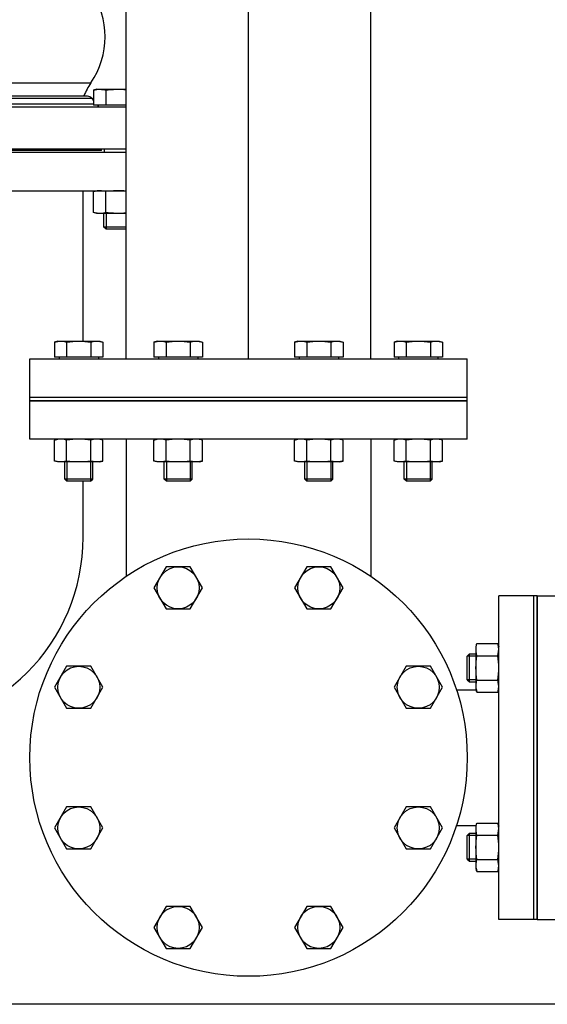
# Model space of a CAD drawing. Header units: millimetres. Extents: x 0 to 1189, y 0 to 841.
# Tile 169 of 173: x 990 to 1002, y 535 to 557. Entities that reach past the tile are written whole.
import ezdxf

# ---------------------------------------------------------------- set-up
doc = ezdxf.new("R2010")
doc.units = ezdxf.units.MM
doc.header["$LTSCALE"] = 65.395
doc.linetypes.add('CENTER', pattern=[0.6, 0.375, -0.075, 0.075, -0.075])
for name, color, linetype in [('32007_153200_01_ABL522', 7, 'CONTINUOUS'), ('32007_153200_01_T1_PBL601', 7, 'CONTINUOUS'), ('32007_153200_02_ABL491', 7, 'CONTINUOUS'), ('32007_153200_02_T4_PBL497', 7, 'CONTINUOUS'), ('32007_153200_02_T5_PBL499', 7, 'CONTINUOUS'), ('32007_153200_02_T6_PBL508', 7, 'CONTINUOUS'), ('6M32E_GENSET_GRUNDRAHMEN_ABL485', 7, 'CONTINUOUS'), ('6M32E_GENSET_GRUNDRAHMEN_T1_PBL486', 7, 'CONTINUOUS'), ('6M32E_GENSET_VERROHRUNG_ABL487', 7, 'CONTINUOUS'), ('BOGEN-S-3D-45-76_1X2_9_PBL498', 7, 'CONTINUOUS'), ('BOGEN-S-3D-90-76_1X2_9_PBL509', 7, 'CONTINUOUS'), ('D931_1-M16X60_PBL488', 7, 'CONTINUOUS'), ('D931_1-M16X60_PBL489', 7, 'CONTINUOUS'), ('D931_1-M16X60_PBL493', 7, 'CONTINUOUS'), ('D931_1-M16X60_PBL495', 7, 'CONTINUOUS'), ('D931_1-M16X60_PBL496', 7, 'CONTINUOUS'), ('D931_1-M16X60_PBL502', 7, 'CONTINUOUS'), ('D931_1-M16X60_PBL503', 7, 'CONTINUOUS'), ('D931_1-M16X60_PBL504', 7, 'CONTINUOUS'), ('D931_1-M16X60_PBL506', 7, 'CONTINUOUS'), ('D931_1-M16X60_PBL507', 7, 'CONTINUOUS'), ('D931_1-M16X70_PBL511', 7, 'CONTINUOUS'), ('D931_1-M16X70_PBL512', 7, 'CONTINUOUS'), ('D931_1-M16X70_PBL513', 7, 'CONTINUOUS'), ('D931_1-M16X70_PBL514', 7, 'CONTINUOUS'), ('D931_1-M16X70_PBL543', 7, 'CONTINUOUS'), ('D934-M16_PBL494', 7, 'CONTINUOUS'), ('D934-M16_PBL505', 7, 'CONTINUOUS'), ('D934-M16_PBL516', 7, 'CONTINUOUS'), ('D934-M16_PBL517', 7, 'CONTINUOUS'), ('D934-M16_PBL518', 7, 'CONTINUOUS'), ('D934-M16_PBL519', 7, 'CONTINUOUS'), ('D934-M16_PBL547', 7, 'CONTINUOUS'), ('E1514-FF-DN125-PN16X2_PBL521', 7, 'CONTINUOUS'), ('E1514-FF-DN65-PN16X2_PBL490', 7, 'CONTINUOUS'), ('EN1092-1-01A-DN125-PN16_PBL523', 7, 'CONTINUOUS'), ('EN1092-1-01A-DN65_PN16-77_5_PBL492', 7, 'CONTINUOUS'), ('EN1092-1-01A-DN65_PN16-77_5_PBL510', 7, 'CONTINUOUS'), ('EN1092-1-05A-DN125-PN16_PBL1915', 7, 'CONTINUOUS'), ('ERV_GS200_6_ABL554', 7, 'CONTINUOUS'), ('ERV_GS200_6_T1_PBL556', 7, 'CONTINUOUS'), ('ERV_GS200_6_T1_PBL582', 7, 'CONTINUOUS'), ('ERV_GS200_6_T2_PBL555', 7, 'CONTINUOUS'), ('links_3_VBL484', 7, 'CONTINUOUS')]:
    doc.layers.add(name, color=color, linetype=linetype)

# ---------------------------------------------------------------- blocks, each defined once
blk = doc.blocks.new('6M32E_GENSET_GRUNDRAHMEN_T1_PBL486', base_point=(985.693, 558.761))
at = {"layer": '6M32E_GENSET_GRUNDRAHMEN_T1_PBL486', "color": 7, "linetype": 'Continuous'}
for p, q in [((980.593, 554.041), (992.359, 554.041)), ((980.593, 553.161), (992.359, 553.161)), ((991.373, 549.721), (991.373, 553.161)), ((1000.153, 548.361), (990.153, 548.361)), ((990.153, 547.481), (990.153, 548.361)), ((1000.153, 547.481), (1000.153, 548.361)), ((1000.153, 547.481), (990.153, 547.481)), ((992.359, 547.481), (992.359, 544.344)), ((997.947, 547.481), (997.947, 544.344)), ((991.373, 545.241), (991.373, 546.521)), ((1001.673, 543.901), (1000.873, 543.901)), ((1000.873, 536.501), (1000.873, 543.901)), ((1001.673, 536.501), (1001.673, 543.901)), ((999.904, 541.751), (1000.358, 541.751)), ((1000.867, 541.751), (1000.873, 541.751)), ((999.904, 538.651), (1000.358, 538.651)), ((1000.867, 538.651), (1000.873, 538.651)), ((1001.673, 536.501), (1000.873, 536.501)), ((1006.993, 534.561), (966.993, 534.561))]:
    blk.add_line(p, q, dxfattribs=at)
blk.add_arc((986.993, 545.241), 4.38, 180, 360, dxfattribs=at)
blk = doc.blocks.new('6M32E_GENSET_GRUNDRAHMEN_ABL485', base_point=(985.693, 558.761))
at = {"layer": '6M32E_GENSET_GRUNDRAHMEN_T1_PBL486'}
blk.add_blockref('6M32E_GENSET_GRUNDRAHMEN_T1_PBL486', (985.693, 558.761), dxfattribs=at)
blk = doc.blocks.new('D931_1-M16X60_PBL488', base_point=(993.545, 536.32))
at = {"layer": 'D931_1-M16X60_PBL488', "color": 7, "linetype": 'Continuous'}
for p, q in [((993.268, 536.8), (992.991, 536.32)), ((993.822, 536.8), (993.268, 536.8)), ((994.099, 536.32), (993.822, 536.8)), ((992.991, 536.32), (993.268, 535.84)), ((993.822, 535.84), (994.099, 536.32)), ((993.268, 535.84), (993.822, 535.84))]:
    blk.add_line(p, q, dxfattribs=at)
blk.add_circle((993.545, 536.32), 0.48, dxfattribs=at)
blk = doc.blocks.new('D931_1-M16X60_PBL489', base_point=(996.76, 536.32))
at = {"layer": 'D931_1-M16X60_PBL489', "color": 7, "linetype": 'Continuous'}
for p, q in [((996.483, 536.8), (996.206, 536.32)), ((997.037, 536.8), (996.483, 536.8)), ((997.314, 536.32), (997.037, 536.8)), ((996.206, 536.32), (996.483, 535.84)), ((997.037, 535.84), (997.314, 536.32)), ((996.483, 535.84), (997.037, 535.84))]:
    blk.add_line(p, q, dxfattribs=at)
blk.add_circle((996.76, 536.32), 0.48, dxfattribs=at)
blk = doc.blocks.new('E1514-FF-DN65-PN16X2_PBL490', base_point=(1001.713, 540.201))
at = {"layer": 'E1514-FF-DN65-PN16X2_PBL490', "color": 7, "linetype": 'Continuous'}
for p, q in [((1001.753, 543.901), (1001.673, 543.901)), ((1001.673, 536.501), (1001.673, 543.901)), ((1001.753, 536.501), (1001.753, 543.901)), ((1001.753, 536.501), (1001.673, 536.501))]:
    blk.add_line(p, q, dxfattribs=at)
blk = doc.blocks.new('EN1092-1-01A-DN65_PN16-77_5_PBL492', base_point=(1002.153, 540.201))
at = {"layer": 'EN1092-1-01A-DN65_PN16-77_5_PBL492', "color": 7, "linetype": 'Continuous'}
for p, q in [((1001.753, 543.901), (1002.553, 543.901)), ((1001.753, 543.901), (1001.753, 536.501)), ((1002.553, 543.901), (1002.553, 536.501)), ((1001.753, 536.501), (1002.553, 536.501))]:
    blk.add_line(p, q, dxfattribs=at)
blk = doc.blocks.new('32007_153200_02_T4_PBL497', base_point=(1002.9, 540.201))
at = {"layer": '32007_153200_02_T4_PBL497', "color": 7, "linetype": 'Continuous'}
for p, q in [((1002.553, 541.723), (1002.585, 541.723)), ((1002.939, 541.723), (1003.247, 541.723)), ((1003.247, 541.723), (1003.247, 538.679)), ((1002.553, 538.679), (1002.585, 538.679)), ((1002.939, 538.679), (1003.247, 538.679))]:
    blk.add_line(p, q, dxfattribs=at)
at = {"layer": '32007_153200_02_T4_PBL497', "color": 2, "linetype": 'CENTER'}
blk.add_line((1002.553, 540.201), (1003.247, 540.201), dxfattribs=at)
blk = doc.blocks.new('BOGEN-S-3D-45-76_1X2_9_PBL498', base_point=(1005.129, 540.201))
at = {"layer": 'BOGEN-S-3D-45-76_1X2_9_PBL498', "color": 7, "linetype": 'Continuous'}
for p, q in [((1003.247, 541.723), (1005.934, 541.723)), ((1003.247, 541.723), (1003.247, 538.679)), ((1003.247, 538.679), (1005.934, 538.679))]:
    blk.add_line(p, q, dxfattribs=at)
blk.add_open_spline([(1005.934, 541.723), (1006.077, 541.723), (1006.383, 541.63), (1006.734, 541.276), (1006.959, 540.777), (1007.037, 540.201), (1006.959, 539.625), (1006.734, 539.126), (1006.383, 538.771), (1006.077, 538.679), (1005.934, 538.679)], degree=3, knots=[0, 0, 0, 0, 0.104733, 0.222328, 0.356015, 0.5, 0.643985, 0.777672, 0.895267, 1, 1, 1, 1], dxfattribs=at)
blk = doc.blocks.new('32007_153200_02_T5_PBL499', base_point=(1006.891, 540.201))
at = {"layer": '32007_153200_02_T5_PBL499', "color": 7, "linetype": 'Continuous'}
for p, q in [((1005.934, 541.723), (1006.773, 541.723)), ((1005.934, 538.679), (1006.773, 538.679))]:
    blk.add_line(p, q, dxfattribs=at)
for centre, radius, start, end in [((1005.294, 540.32), 1.698, 21.0507, 27.8264), ((1005.125, 540.255), 1.879, 14.73, 21.0627), ((1004.985, 540.217), 2.024, 8.7172, 14.7425), ((1004.892, 540.203), 2.119, 2.8816, 8.7272), ((1004.861, 540.201), 2.15, 357.1044, 2.8956), ((1004.892, 540.199), 2.119, 351.2728, 357.1184), ((1004.985, 540.184), 2.024, 345.2575, 351.2828), ((1005.125, 540.147), 1.879, 338.9373, 345.27), ((1005.294, 540.081), 1.698, 332.1736, 338.9493)]:
    blk.add_arc(centre, radius, start, end, dxfattribs=at)
for points in [[(1005.934, 541.723), (1006.011, 541.723), (1006.089, 541.711), (1006.163, 541.688)], [(1006.163, 541.688), (1006.214, 541.672), (1006.263, 541.652), (1006.31, 541.627)], [(1006.31, 541.627), (1006.359, 541.601), (1006.406, 541.57), (1006.45, 541.537)], [(1006.45, 541.537), (1006.496, 541.501), (1006.539, 541.461), (1006.579, 541.419)], [(1006.579, 541.419), (1006.621, 541.375), (1006.66, 541.327), (1006.695, 541.277)], [(1006.695, 541.277), (1006.732, 541.225), (1006.766, 541.17), (1006.796, 541.113)], [(1006.695, 539.125), (1006.66, 539.075), (1006.621, 539.027), (1006.579, 538.982)], [(1006.796, 539.289), (1006.766, 539.232), (1006.732, 539.177), (1006.695, 539.125)], [(1006.579, 538.982), (1006.539, 538.94), (1006.496, 538.9), (1006.45, 538.865)], [(1006.163, 538.714), (1006.089, 538.691), (1006.011, 538.679), (1005.934, 538.679)], [(1006.31, 538.775), (1006.263, 538.75), (1006.214, 538.729), (1006.163, 538.714)], [(1006.45, 538.865), (1006.406, 538.831), (1006.359, 538.801), (1006.31, 538.775)]]:
    blk.add_open_spline(points, degree=3, dxfattribs=at)
for points, knots in [([(1006.773, 541.723), (1006.915, 541.723), (1007.222, 541.63), (1007.572, 541.275), (1007.798, 540.777), (1007.849, 540.397), (1007.849, 540.201)], [0, 0, 0, 0, 0.209467, 0.444656, 0.712031, 1, 1, 1, 1]), ([(1007.849, 540.201), (1007.849, 540.005), (1007.798, 539.624), (1007.572, 539.126), (1007.222, 538.771), (1006.915, 538.679), (1006.773, 538.679)], [0, 0, 0, 0, 0.287969, 0.555344, 0.790533, 1, 1, 1, 1])]:
    blk.add_open_spline(points, degree=3, knots=knots, dxfattribs=at)
blk = doc.blocks.new('32007_153200_02_T6_PBL508', base_point=(1009.46, 545.012))
at = {"layer": '32007_153200_02_T6_PBL508', "color": 7, "linetype": 'Continuous'}
for p, q in [((1007.938, 545.991), (1007.938, 546.023)), ((1010.982, 545.991), (1010.982, 546.023)), ((1007.938, 544.001), (1007.938, 545.637)), ((1010.982, 544.001), (1010.982, 545.637)), ((1007.938, 544.001), (1010.982, 544.001))]:
    blk.add_line(p, q, dxfattribs=at)
at = {"layer": '32007_153200_02_T6_PBL508', "color": 2, "linetype": 'CENTER'}
blk.add_line((1009.46, 544.001), (1009.46, 546.023), dxfattribs=at)
blk = doc.blocks.new('BOGEN-S-3D-90-76_1X2_9_PBL509', base_point=(1008.877, 541.34))
at = {"layer": 'BOGEN-S-3D-90-76_1X2_9_PBL509', "color": 7, "linetype": 'Continuous'}
blk.add_line((1007.938, 544.001), (1010.982, 544.001), dxfattribs=at)
for centre, radius, start, end in [((1006.495, 540.549), 1.268, 37.2697, 43.9019), ((1006.171, 540.339), 1.655, 23.338, 28.553), ((1005.851, 540.224), 1.996, 11.2403, 15.0915), ((1005.732, 540.202), 2.117, 359.9604, 11.1866), ((1005.732, 540.199), 2.117, 348.8134, 0.0396), ((1005.851, 540.178), 1.996, 344.9085, 348.7597), ((1006.171, 540.063), 1.655, 331.447, 336.662), ((1006.495, 539.853), 1.268, 316.0981, 322.7303)]:
    blk.add_arc(centre, radius, start, end, dxfattribs=at)
for points, knots in [([(1006.773, 538.679), (1007.067, 538.679), (1007.659, 538.756), (1008.492, 539.092), (1009.234, 539.62), (1010.076, 540.546), (1010.795, 542.024), (1010.982, 543.335), (1010.982, 544.001)], [0, 0, 0, 0, 0.117639, 0.235998, 0.356003, 0.478691, 0.733646, 1, 1, 1, 1]), ([(1006.773, 541.723), (1006.862, 541.723), (1007.029, 541.786), (1007.247, 541.959), (1007.555, 542.33), (1007.854, 543.023), (1007.938, 543.658), (1007.938, 544.001)], [0, 0, 0, 0, 0.098097, 0.185575, 0.305491, 0.623657, 1, 1, 1, 1])]:
    blk.add_open_spline(points, degree=3, knots=knots, dxfattribs=at)
for points in [[(1006.773, 541.723), (1006.844, 541.723), (1006.916, 541.712), (1006.984, 541.693)], [(1006.984, 541.693), (1007.04, 541.677), (1007.095, 541.655), (1007.146, 541.628)], [(1007.146, 541.628), (1007.187, 541.607), (1007.226, 541.583), (1007.263, 541.556)], [(1007.263, 541.556), (1007.315, 541.518), (1007.364, 541.475), (1007.409, 541.428)], [(1007.504, 541.317), (1007.549, 541.258), (1007.59, 541.195), (1007.625, 541.13)], [(1007.691, 540.995), (1007.726, 540.913), (1007.755, 540.829), (1007.778, 540.744)], [(1007.778, 539.658), (1007.755, 539.572), (1007.726, 539.488), (1007.691, 539.407)], [(1007.625, 539.272), (1007.59, 539.206), (1007.549, 539.144), (1007.504, 539.085)], [(1007.409, 538.973), (1007.364, 538.927), (1007.315, 538.884), (1007.263, 538.846)], [(1006.984, 538.708), (1006.916, 538.689), (1006.844, 538.679), (1006.773, 538.679)], [(1007.146, 538.773), (1007.095, 538.746), (1007.04, 538.724), (1006.984, 538.708)], [(1007.263, 538.846), (1007.226, 538.819), (1007.187, 538.795), (1007.146, 538.773)]]:
    blk.add_open_spline(points, degree=3, dxfattribs=at)
blk = doc.blocks.new('EN1092-1-01A-DN65_PN16-77_5_PBL510', base_point=(1009.46, 546.423))
at = {"layer": 'EN1092-1-01A-DN65_PN16-77_5_PBL510', "color": 7, "linetype": 'Continuous'}
for p, q in [((1013.16, 546.823), (1005.76, 546.823)), ((1005.76, 546.823), (1005.76, 546.023)), ((1013.16, 546.823), (1013.16, 546.023)), ((1013.16, 546.023), (1005.76, 546.023))]:
    blk.add_line(p, q, dxfattribs=at)
blk = doc.blocks.new('32007_153200_02_ABL491', base_point=(1007.456, 541.662))
at = {"layer": '32007_153200_02_T4_PBL497'}
blk.add_blockref('32007_153200_02_T4_PBL497', (1002.9, 540.201), dxfattribs=at)
at = {"layer": '32007_153200_02_T5_PBL499'}
blk.add_blockref('32007_153200_02_T5_PBL499', (1006.891, 540.201), dxfattribs=at)
at = {"layer": '32007_153200_02_T6_PBL508'}
blk.add_blockref('32007_153200_02_T6_PBL508', (1009.46, 545.012), dxfattribs=at)
at = {"layer": 'BOGEN-S-3D-45-76_1X2_9_PBL498'}
blk.add_blockref('BOGEN-S-3D-45-76_1X2_9_PBL498', (1005.129, 540.201), dxfattribs=at)
at = {"layer": 'BOGEN-S-3D-90-76_1X2_9_PBL509'}
blk.add_blockref('BOGEN-S-3D-90-76_1X2_9_PBL509', (1008.877, 541.34), dxfattribs=at)
at = {"layer": 'EN1092-1-01A-DN65_PN16-77_5_PBL492'}
blk.add_blockref('EN1092-1-01A-DN65_PN16-77_5_PBL492', (1002.153, 540.201), dxfattribs=at)
at = {"layer": 'EN1092-1-01A-DN65_PN16-77_5_PBL510'}
blk.add_blockref('EN1092-1-01A-DN65_PN16-77_5_PBL510', (1009.46, 546.423), dxfattribs=at)
blk = doc.blocks.new('D931_1-M16X60_PBL493', base_point=(1001.553, 538.15))
at = {"layer": 'D931_1-M16X60_PBL493', "color": 7, "linetype": 'Continuous'}
for p, q in [((1002.932, 538.704), (1002.585, 538.704)), ((1002.585, 537.596), (1002.585, 538.704)), ((1002.953, 538.63), (1002.932, 538.704)), ((1000.153, 538.421), (1000.202, 538.47)), ((1000.202, 538.47), (1000.353, 538.47)), ((1000.202, 537.83), (1000.202, 538.47)), ((1002.585, 538.6), (1002.553, 538.6)), ((1002.953, 538.63), (1002.953, 537.671)), ((1000.153, 537.879), (1000.153, 538.421)), ((1002.932, 538.427), (1002.585, 538.427)), ((1000.153, 537.879), (1000.202, 537.83)), ((1000.202, 537.83), (1000.353, 537.83)), ((1002.932, 537.873), (1002.585, 537.873)), ((1002.585, 537.7), (1002.553, 537.7)), ((1002.932, 537.596), (1002.585, 537.596)), ((1002.953, 537.671), (1002.932, 537.596))]:
    blk.add_line(p, q, dxfattribs=at)
at = {"layer": 'D931_1-M16X60_PBL493', "color": 2, "linetype": 'Continuous'}
for p, q in [((1000.353, 538.421), (1000.153, 538.421)), ((1000.353, 537.879), (1000.153, 537.879))]:
    blk.add_line(p, q, dxfattribs=at)
at = {"layer": 'D931_1-M16X60_PBL493', "color": 7, "linetype": 'Continuous'}
for points in [[(1002.932, 538.704), (1002.939, 538.68), (1002.945, 538.654), (1002.948, 538.629)], [(1002.948, 538.629), (1002.957, 538.562), (1002.95, 538.492), (1002.932, 538.427)], [(1002.932, 538.427), (1002.945, 538.335), (1002.96, 538.15), (1002.945, 537.965), (1002.932, 537.873)], [(1002.932, 537.873), (1002.95, 537.808), (1002.957, 537.738), (1002.948, 537.671)], [(1002.948, 537.671), (1002.945, 537.646), (1002.939, 537.621), (1002.932, 537.596)]]:
    blk.add_open_spline(points, degree=3, dxfattribs=at)
blk = doc.blocks.new('D934-M16_PBL494', base_point=(1000.613, 538.15))
at = {"layer": 'D934-M16_PBL494', "color": 7, "linetype": 'Continuous'}
for p, q in [((1000.353, 538.63), (1000.373, 538.704)), ((1000.373, 538.704), (1000.852, 538.704)), ((1000.852, 538.704), (1000.873, 538.63)), ((1000.353, 537.671), (1000.353, 538.63)), ((1000.373, 538.427), (1000.852, 538.427)), ((1000.373, 537.873), (1000.852, 537.873)), ((1000.353, 537.671), (1000.373, 537.596)), ((1000.373, 537.596), (1000.852, 537.596)), ((1000.852, 537.596), (1000.873, 537.671))]:
    blk.add_line(p, q, dxfattribs=at)
for points in [[(1000.357, 538.628), (1000.36, 538.654), (1000.366, 538.679), (1000.373, 538.704)], [(1000.868, 538.628), (1000.865, 538.654), (1000.859, 538.679), (1000.852, 538.704)], [(1000.373, 538.427), (1000.355, 538.492), (1000.348, 538.561), (1000.357, 538.628)], [(1000.852, 538.427), (1000.87, 538.492), (1000.877, 538.561), (1000.868, 538.628)], [(1000.373, 537.873), (1000.36, 537.965), (1000.345, 538.15), (1000.36, 538.335), (1000.373, 538.427)], [(1000.852, 537.873), (1000.865, 537.965), (1000.88, 538.15), (1000.865, 538.335), (1000.852, 538.427)], [(1000.357, 537.673), (1000.348, 537.739), (1000.355, 537.808), (1000.373, 537.873)], [(1000.868, 537.673), (1000.877, 537.739), (1000.87, 537.808), (1000.852, 537.873)], [(1000.373, 537.596), (1000.366, 537.621), (1000.36, 537.647), (1000.357, 537.673)], [(1000.852, 537.596), (1000.859, 537.621), (1000.865, 537.647), (1000.868, 537.673)]]:
    blk.add_open_spline(points, degree=3, dxfattribs=at)
blk = doc.blocks.new('D931_1-M16X60_PBL495', base_point=(991.272, 538.593))
at = {"layer": 'D931_1-M16X60_PBL495', "color": 7, "linetype": 'Continuous'}
for p, q in [((990.995, 539.073), (990.718, 538.593)), ((991.549, 539.073), (990.995, 539.073)), ((991.826, 538.593), (991.549, 539.073)), ((990.718, 538.593), (990.995, 538.113)), ((991.549, 538.113), (991.826, 538.593)), ((990.995, 538.113), (991.549, 538.113))]:
    blk.add_line(p, q, dxfattribs=at)
blk.add_circle((991.272, 538.593), 0.48, dxfattribs=at)
blk = doc.blocks.new('D931_1-M16X60_PBL496', base_point=(999.033, 538.593))
at = {"layer": 'D931_1-M16X60_PBL496', "color": 7, "linetype": 'Continuous'}
for p, q in [((998.756, 539.073), (998.479, 538.593)), ((999.31, 539.073), (998.756, 539.073)), ((999.587, 538.593), (999.31, 539.073)), ((998.479, 538.593), (998.756, 538.113)), ((999.31, 538.113), (999.587, 538.593)), ((998.756, 538.113), (999.31, 538.113))]:
    blk.add_line(p, q, dxfattribs=at)
blk.add_circle((999.033, 538.593), 0.48, dxfattribs=at)
blk = doc.blocks.new('D931_1-M16X60_PBL502', base_point=(991.272, 541.808))
at = {"layer": 'D931_1-M16X60_PBL502', "color": 7, "linetype": 'Continuous'}
for p, q in [((990.995, 542.288), (990.718, 541.808)), ((991.549, 542.288), (990.995, 542.288)), ((991.826, 541.808), (991.549, 542.288)), ((990.718, 541.808), (990.995, 541.328)), ((991.549, 541.328), (991.826, 541.808)), ((990.995, 541.328), (991.549, 541.328))]:
    blk.add_line(p, q, dxfattribs=at)
blk.add_circle((991.272, 541.808), 0.48, dxfattribs=at)
blk = doc.blocks.new('D931_1-M16X60_PBL503', base_point=(999.033, 541.808))
at = {"layer": 'D931_1-M16X60_PBL503', "color": 7, "linetype": 'Continuous'}
for p, q in [((998.756, 542.288), (998.479, 541.808)), ((999.31, 542.288), (998.756, 542.288)), ((999.587, 541.808), (999.31, 542.288)), ((998.479, 541.808), (998.756, 541.328)), ((999.31, 541.328), (999.587, 541.808)), ((998.756, 541.328), (999.31, 541.328))]:
    blk.add_line(p, q, dxfattribs=at)
blk.add_circle((999.033, 541.808), 0.48, dxfattribs=at)
blk = doc.blocks.new('D931_1-M16X60_PBL504', base_point=(1001.553, 542.251))
at = {"layer": 'D931_1-M16X60_PBL504', "color": 7, "linetype": 'Continuous'}
for p, q in [((1002.932, 542.806), (1002.585, 542.806)), ((1002.585, 541.697), (1002.585, 542.806)), ((1002.953, 542.731), (1002.932, 542.806)), ((1002.953, 542.731), (1002.953, 541.772)), ((1000.153, 542.522), (1000.202, 542.571)), ((1000.153, 541.98), (1000.153, 542.522)), ((1000.202, 542.571), (1000.353, 542.571)), ((1000.202, 541.931), (1000.202, 542.571)), ((1002.585, 542.701), (1002.553, 542.701)), ((1002.932, 542.528), (1002.585, 542.528)), ((1000.153, 541.98), (1000.202, 541.931)), ((1000.202, 541.931), (1000.353, 541.931)), ((1002.932, 541.974), (1002.585, 541.974)), ((1002.585, 541.801), (1002.553, 541.801)), ((1002.932, 541.697), (1002.585, 541.697)), ((1002.953, 541.772), (1002.932, 541.697))]:
    blk.add_line(p, q, dxfattribs=at)
at = {"layer": 'D931_1-M16X60_PBL504', "color": 2, "linetype": 'Continuous'}
for p, q in [((1000.353, 542.522), (1000.153, 542.522)), ((1000.353, 541.98), (1000.153, 541.98))]:
    blk.add_line(p, q, dxfattribs=at)
at = {"layer": 'D931_1-M16X60_PBL504', "color": 7, "linetype": 'Continuous'}
for points in [[(1002.932, 542.806), (1002.939, 542.781), (1002.945, 542.756), (1002.948, 542.73)], [(1002.948, 542.73), (1002.957, 542.663), (1002.95, 542.594), (1002.932, 542.528)], [(1002.932, 542.528), (1002.945, 542.437), (1002.96, 542.251), (1002.945, 542.066), (1002.932, 541.974)], [(1002.932, 541.974), (1002.95, 541.909), (1002.957, 541.839), (1002.948, 541.773)], [(1002.948, 541.773), (1002.945, 541.747), (1002.939, 541.722), (1002.932, 541.697)]]:
    blk.add_open_spline(points, degree=3, dxfattribs=at)
blk = doc.blocks.new('D934-M16_PBL505', base_point=(1000.613, 542.251))
at = {"layer": 'D934-M16_PBL505', "color": 7, "linetype": 'Continuous'}
for p, q in [((1000.353, 542.731), (1000.373, 542.806)), ((1000.353, 541.772), (1000.353, 542.731)), ((1000.373, 542.806), (1000.852, 542.806)), ((1000.852, 542.806), (1000.873, 542.731)), ((1000.373, 542.528), (1000.852, 542.528)), ((1000.373, 541.974), (1000.852, 541.974)), ((1000.353, 541.772), (1000.373, 541.697)), ((1000.373, 541.697), (1000.852, 541.697)), ((1000.852, 541.697), (1000.873, 541.772))]:
    blk.add_line(p, q, dxfattribs=at)
for points in [[(1000.373, 542.528), (1000.355, 542.593), (1000.348, 542.662), (1000.357, 542.729)], [(1000.357, 542.729), (1000.36, 542.755), (1000.366, 542.78), (1000.373, 542.806)], [(1000.868, 542.729), (1000.865, 542.755), (1000.859, 542.78), (1000.852, 542.806)], [(1000.852, 542.528), (1000.87, 542.593), (1000.877, 542.662), (1000.868, 542.729)], [(1000.373, 541.974), (1000.36, 542.066), (1000.345, 542.251), (1000.36, 542.437), (1000.373, 542.528)], [(1000.852, 541.974), (1000.865, 542.066), (1000.88, 542.251), (1000.865, 542.437), (1000.852, 542.528)], [(1000.357, 541.774), (1000.348, 541.84), (1000.355, 541.91), (1000.373, 541.974)], [(1000.868, 541.774), (1000.877, 541.84), (1000.87, 541.91), (1000.852, 541.974)], [(1000.373, 541.697), (1000.366, 541.722), (1000.36, 541.748), (1000.357, 541.774)], [(1000.852, 541.697), (1000.859, 541.722), (1000.865, 541.748), (1000.868, 541.774)]]:
    blk.add_open_spline(points, degree=3, dxfattribs=at)
blk = doc.blocks.new('D931_1-M16X60_PBL506', base_point=(993.545, 544.081))
at = {"layer": 'D931_1-M16X60_PBL506', "color": 7, "linetype": 'Continuous'}
for p, q in [((993.268, 544.561), (992.991, 544.081)), ((993.822, 544.561), (993.268, 544.561)), ((994.099, 544.081), (993.822, 544.561)), ((992.991, 544.081), (993.268, 543.601)), ((993.822, 543.601), (994.099, 544.081)), ((993.268, 543.601), (993.822, 543.601))]:
    blk.add_line(p, q, dxfattribs=at)
blk.add_circle((993.545, 544.081), 0.48, dxfattribs=at)
blk = doc.blocks.new('D931_1-M16X60_PBL507', base_point=(996.76, 544.081))
at = {"layer": 'D931_1-M16X60_PBL507', "color": 7, "linetype": 'Continuous'}
for p, q in [((996.483, 544.561), (996.206, 544.081)), ((997.037, 544.561), (996.483, 544.561)), ((997.314, 544.081), (997.037, 544.561)), ((996.206, 544.081), (996.483, 543.601)), ((997.037, 543.601), (997.314, 544.081)), ((996.483, 543.601), (997.037, 543.601))]:
    blk.add_line(p, q, dxfattribs=at)
blk.add_circle((996.76, 544.081), 0.48, dxfattribs=at)
blk = doc.blocks.new('D931_1-M16X70_PBL511', base_point=(999.033, 548.121))
at = {"layer": 'D931_1-M16X70_PBL511', "color": 7, "linetype": 'Continuous'}
for p, q in [((998.553, 549.721), (998.479, 549.701)), ((998.479, 549.701), (998.479, 549.353)), ((998.553, 549.721), (999.512, 549.721)), ((998.756, 549.701), (998.756, 549.353)), ((999.31, 549.701), (999.31, 549.353)), ((999.512, 549.721), (999.587, 549.701)), ((999.587, 549.701), (999.587, 549.353)), ((999.587, 549.353), (998.479, 549.353)), ((998.583, 549.353), (998.583, 549.321)), ((999.483, 549.353), (999.483, 549.321)), ((998.713, 546.57), (998.713, 546.961)), ((999.353, 546.57), (999.353, 546.961)), ((999.353, 546.57), (998.713, 546.57)), ((998.762, 546.521), (998.713, 546.57)), ((999.304, 546.521), (999.353, 546.57)), ((999.304, 546.521), (998.762, 546.521))]:
    blk.add_line(p, q, dxfattribs=at)
at = {"layer": 'D931_1-M16X70_PBL511', "color": 2, "linetype": 'Continuous'}
for p, q in [((998.762, 546.961), (998.762, 546.521)), ((999.304, 546.961), (999.304, 546.521))]:
    blk.add_line(p, q, dxfattribs=at)
at = {"layer": 'D931_1-M16X70_PBL511', "color": 7, "linetype": 'Continuous'}
for points in [[(998.479, 549.701), (998.503, 549.707), (998.529, 549.713), (998.554, 549.716)], [(998.554, 549.716), (998.621, 549.725), (998.691, 549.718), (998.756, 549.701)], [(998.756, 549.701), (998.847, 549.713), (999.033, 549.728), (999.218, 549.713), (999.31, 549.701)], [(999.31, 549.701), (999.375, 549.718), (999.445, 549.725), (999.512, 549.716)], [(999.512, 549.716), (999.537, 549.713), (999.562, 549.707), (999.587, 549.701)]]:
    blk.add_open_spline(points, degree=3, dxfattribs=at)
blk = doc.blocks.new('D931_1-M16X70_PBL512', base_point=(996.76, 548.121))
at = {"layer": 'D931_1-M16X70_PBL512', "color": 7, "linetype": 'Continuous'}
for p, q in [((996.28, 549.721), (996.206, 549.701)), ((996.206, 549.701), (996.206, 549.353)), ((996.28, 549.721), (997.239, 549.721)), ((996.483, 549.701), (996.483, 549.353)), ((997.037, 549.701), (997.037, 549.353)), ((997.239, 549.721), (997.314, 549.701)), ((997.314, 549.701), (997.314, 549.353)), ((997.314, 549.353), (996.206, 549.353)), ((996.31, 549.353), (996.31, 549.321)), ((997.21, 549.353), (997.21, 549.321)), ((996.44, 546.57), (996.44, 546.961)), ((997.08, 546.57), (997.08, 546.961)), ((997.08, 546.57), (996.44, 546.57)), ((996.489, 546.521), (996.44, 546.57)), ((997.031, 546.521), (997.08, 546.57)), ((997.031, 546.521), (996.489, 546.521))]:
    blk.add_line(p, q, dxfattribs=at)
at = {"layer": 'D931_1-M16X70_PBL512', "color": 2, "linetype": 'Continuous'}
for p, q in [((996.489, 546.961), (996.489, 546.521)), ((997.031, 546.961), (997.031, 546.521))]:
    blk.add_line(p, q, dxfattribs=at)
at = {"layer": 'D931_1-M16X70_PBL512', "color": 7, "linetype": 'Continuous'}
for points in [[(996.206, 549.701), (996.23, 549.707), (996.256, 549.713), (996.281, 549.716)], [(996.281, 549.716), (996.348, 549.725), (996.418, 549.718), (996.483, 549.701)], [(996.483, 549.701), (996.574, 549.713), (996.76, 549.728), (996.945, 549.713), (997.037, 549.701)], [(997.037, 549.701), (997.102, 549.718), (997.172, 549.725), (997.239, 549.716)], [(997.239, 549.716), (997.264, 549.713), (997.289, 549.707), (997.314, 549.701)]]:
    blk.add_open_spline(points, degree=3, dxfattribs=at)
blk = doc.blocks.new('D931_1-M16X70_PBL513', base_point=(993.545, 548.121))
at = {"layer": 'D931_1-M16X70_PBL513', "color": 7, "linetype": 'Continuous'}
for p, q in [((993.066, 549.721), (992.991, 549.701)), ((992.991, 549.701), (992.991, 549.353)), ((993.066, 549.721), (994.025, 549.721)), ((993.268, 549.701), (993.268, 549.353)), ((993.822, 549.701), (993.822, 549.353)), ((994.025, 549.721), (994.099, 549.701)), ((994.099, 549.701), (994.099, 549.353)), ((994.099, 549.353), (992.991, 549.353)), ((993.095, 549.353), (993.095, 549.321)), ((993.995, 549.353), (993.995, 549.321)), ((993.225, 546.57), (993.225, 546.961)), ((993.865, 546.57), (993.865, 546.961)), ((993.865, 546.57), (993.225, 546.57)), ((993.274, 546.521), (993.225, 546.57)), ((993.816, 546.521), (993.865, 546.57)), ((993.816, 546.521), (993.274, 546.521))]:
    blk.add_line(p, q, dxfattribs=at)
at = {"layer": 'D931_1-M16X70_PBL513', "color": 2, "linetype": 'Continuous'}
for p, q in [((993.274, 546.961), (993.274, 546.521)), ((993.816, 546.961), (993.816, 546.521))]:
    blk.add_line(p, q, dxfattribs=at)
at = {"layer": 'D931_1-M16X70_PBL513', "color": 7, "linetype": 'Continuous'}
for points in [[(992.991, 549.701), (993.016, 549.707), (993.041, 549.713), (993.066, 549.716)], [(993.066, 549.716), (993.133, 549.725), (993.203, 549.718), (993.268, 549.701)], [(993.268, 549.701), (993.36, 549.713), (993.545, 549.728), (993.731, 549.713), (993.822, 549.701)], [(993.822, 549.701), (993.887, 549.718), (993.957, 549.725), (994.024, 549.716)], [(994.024, 549.716), (994.049, 549.713), (994.075, 549.707), (994.099, 549.701)]]:
    blk.add_open_spline(points, degree=3, dxfattribs=at)
blk = doc.blocks.new('D931_1-M16X70_PBL514', base_point=(991.272, 548.121))
at = {"layer": 'D931_1-M16X70_PBL514', "color": 7, "linetype": 'Continuous'}
for p, q in [((990.793, 549.721), (990.718, 549.701)), ((990.718, 549.701), (990.718, 549.353)), ((990.793, 549.721), (991.752, 549.721)), ((990.995, 549.701), (990.995, 549.353)), ((991.549, 549.701), (991.549, 549.353)), ((991.752, 549.721), (991.826, 549.701)), ((991.826, 549.701), (991.826, 549.353)), ((991.826, 549.353), (990.718, 549.353)), ((990.822, 549.353), (990.822, 549.321)), ((991.722, 549.353), (991.722, 549.321)), ((990.952, 546.57), (990.952, 546.961)), ((991.592, 546.57), (991.592, 546.961)), ((991.592, 546.57), (990.952, 546.57)), ((991.001, 546.521), (990.952, 546.57)), ((991.543, 546.521), (991.592, 546.57)), ((991.543, 546.521), (991.001, 546.521))]:
    blk.add_line(p, q, dxfattribs=at)
at = {"layer": 'D931_1-M16X70_PBL514', "color": 2, "linetype": 'Continuous'}
for p, q in [((991.001, 546.961), (991.001, 546.521)), ((991.543, 546.961), (991.543, 546.521))]:
    blk.add_line(p, q, dxfattribs=at)
at = {"layer": 'D931_1-M16X70_PBL514', "color": 7, "linetype": 'Continuous'}
for points in [[(990.718, 549.701), (990.743, 549.707), (990.768, 549.713), (990.793, 549.716)], [(990.793, 549.716), (990.86, 549.725), (990.93, 549.718), (990.995, 549.701)], [(990.995, 549.701), (991.087, 549.713), (991.272, 549.728), (991.458, 549.713), (991.549, 549.701)], [(991.549, 549.701), (991.614, 549.718), (991.684, 549.725), (991.751, 549.716)], [(991.751, 549.716), (991.776, 549.713), (991.802, 549.707), (991.826, 549.701)]]:
    blk.add_open_spline(points, degree=3, dxfattribs=at)
blk = doc.blocks.new('D934-M16_PBL516', base_point=(999.033, 547.221))
at = {"layer": 'D934-M16_PBL516', "color": 7, "linetype": 'Continuous'}
for p, q in [((998.479, 547.461), (998.553, 547.481)), ((998.479, 546.981), (998.479, 547.461)), ((998.756, 546.981), (998.756, 547.461)), ((999.31, 546.981), (999.31, 547.461)), ((999.587, 547.461), (999.512, 547.481)), ((999.587, 546.981), (999.587, 547.461)), ((998.553, 546.961), (998.479, 546.981)), ((999.512, 546.961), (998.553, 546.961)), ((999.512, 546.961), (999.587, 546.981))]:
    blk.add_line(p, q, dxfattribs=at)
for points in [[(998.555, 547.476), (998.529, 547.473), (998.504, 547.467), (998.479, 547.461)], [(998.756, 547.461), (998.691, 547.478), (998.622, 547.485), (998.555, 547.476)], [(999.31, 547.461), (999.218, 547.473), (999.033, 547.488), (998.847, 547.473), (998.756, 547.461)], [(999.51, 547.476), (999.444, 547.485), (999.375, 547.478), (999.31, 547.461)], [(999.587, 547.461), (999.562, 547.467), (999.536, 547.473), (999.51, 547.476)], [(998.555, 546.965), (998.529, 546.969), (998.504, 546.974), (998.479, 546.981)], [(998.756, 546.981), (998.691, 546.963), (998.622, 546.956), (998.555, 546.965)], [(999.31, 546.981), (999.218, 546.968), (999.033, 546.953), (998.847, 546.968), (998.756, 546.981)], [(999.51, 546.965), (999.444, 546.956), (999.375, 546.963), (999.31, 546.981)], [(999.587, 546.981), (999.562, 546.974), (999.536, 546.969), (999.51, 546.965)]]:
    blk.add_open_spline(points, degree=3, dxfattribs=at)
blk = doc.blocks.new('D934-M16_PBL517', base_point=(996.76, 547.221))
at = {"layer": 'D934-M16_PBL517', "color": 7, "linetype": 'Continuous'}
for p, q in [((996.206, 547.461), (996.28, 547.481)), ((996.206, 546.981), (996.206, 547.461)), ((996.483, 546.981), (996.483, 547.461)), ((997.037, 546.981), (997.037, 547.461)), ((997.314, 547.461), (997.239, 547.481)), ((997.314, 546.981), (997.314, 547.461)), ((996.28, 546.961), (996.206, 546.981)), ((997.239, 546.961), (996.28, 546.961)), ((997.239, 546.961), (997.314, 546.981))]:
    blk.add_line(p, q, dxfattribs=at)
for points in [[(996.282, 547.476), (996.256, 547.473), (996.231, 547.467), (996.206, 547.461)], [(996.483, 547.461), (996.418, 547.478), (996.349, 547.485), (996.282, 547.476)], [(997.037, 547.461), (996.945, 547.473), (996.76, 547.488), (996.574, 547.473), (996.483, 547.461)], [(997.237, 547.476), (997.171, 547.485), (997.102, 547.478), (997.037, 547.461)], [(997.314, 547.461), (997.289, 547.467), (997.263, 547.473), (997.237, 547.476)], [(996.282, 546.965), (996.256, 546.969), (996.231, 546.974), (996.206, 546.981)], [(996.483, 546.981), (996.418, 546.963), (996.349, 546.956), (996.282, 546.965)], [(997.037, 546.981), (996.945, 546.968), (996.76, 546.953), (996.574, 546.968), (996.483, 546.981)], [(997.237, 546.965), (997.171, 546.956), (997.102, 546.963), (997.037, 546.981)], [(997.314, 546.981), (997.289, 546.974), (997.263, 546.969), (997.237, 546.965)]]:
    blk.add_open_spline(points, degree=3, dxfattribs=at)
blk = doc.blocks.new('D934-M16_PBL518', base_point=(993.545, 547.221))
at = {"layer": 'D934-M16_PBL518', "color": 7, "linetype": 'Continuous'}
for p, q in [((992.991, 547.461), (993.066, 547.481)), ((992.991, 546.981), (992.991, 547.461)), ((993.268, 546.981), (993.268, 547.461)), ((993.822, 546.981), (993.822, 547.461)), ((994.099, 547.461), (994.025, 547.481)), ((994.099, 546.981), (994.099, 547.461)), ((993.066, 546.961), (992.991, 546.981)), ((994.025, 546.961), (993.066, 546.961)), ((994.025, 546.961), (994.099, 546.981))]:
    blk.add_line(p, q, dxfattribs=at)
for points in [[(993.068, 547.476), (993.042, 547.473), (993.016, 547.467), (992.991, 547.461)], [(993.268, 547.461), (993.203, 547.478), (993.134, 547.485), (993.068, 547.476)], [(993.822, 547.461), (993.731, 547.473), (993.545, 547.488), (993.36, 547.473), (993.268, 547.461)], [(994.023, 547.476), (993.956, 547.485), (993.887, 547.478), (993.822, 547.461)], [(994.099, 547.461), (994.074, 547.467), (994.049, 547.473), (994.023, 547.476)], [(993.068, 546.965), (993.042, 546.969), (993.016, 546.974), (992.991, 546.981)], [(993.268, 546.981), (993.203, 546.963), (993.134, 546.956), (993.068, 546.965)], [(993.822, 546.981), (993.731, 546.968), (993.545, 546.953), (993.36, 546.968), (993.268, 546.981)], [(994.023, 546.965), (993.956, 546.956), (993.887, 546.963), (993.822, 546.981)], [(994.099, 546.981), (994.074, 546.974), (994.049, 546.969), (994.023, 546.965)]]:
    blk.add_open_spline(points, degree=3, dxfattribs=at)
blk = doc.blocks.new('D934-M16_PBL519', base_point=(991.272, 547.221))
at = {"layer": 'D934-M16_PBL519', "color": 7, "linetype": 'Continuous'}
for p, q in [((990.718, 547.461), (990.793, 547.481)), ((990.718, 546.981), (990.718, 547.461)), ((990.995, 546.981), (990.995, 547.461)), ((991.549, 546.981), (991.549, 547.461)), ((991.826, 547.461), (991.752, 547.481)), ((991.826, 546.981), (991.826, 547.461)), ((990.793, 546.961), (990.718, 546.981)), ((991.752, 546.961), (990.793, 546.961)), ((991.752, 546.961), (991.826, 546.981))]:
    blk.add_line(p, q, dxfattribs=at)
for points in [[(990.795, 547.476), (990.769, 547.473), (990.743, 547.467), (990.718, 547.461)], [(990.995, 547.461), (990.93, 547.478), (990.861, 547.485), (990.795, 547.476)], [(991.549, 547.461), (991.458, 547.473), (991.272, 547.488), (991.087, 547.473), (990.995, 547.461)], [(991.75, 547.476), (991.683, 547.485), (991.614, 547.478), (991.549, 547.461)], [(991.826, 547.461), (991.801, 547.467), (991.776, 547.473), (991.75, 547.476)], [(990.795, 546.965), (990.769, 546.969), (990.743, 546.974), (990.718, 546.981)], [(990.995, 546.981), (990.93, 546.963), (990.861, 546.956), (990.795, 546.965)], [(991.549, 546.981), (991.458, 546.968), (991.272, 546.953), (991.087, 546.968), (990.995, 546.981)], [(991.75, 546.965), (991.683, 546.956), (991.614, 546.963), (991.549, 546.981)], [(991.826, 546.981), (991.801, 546.974), (991.776, 546.969), (991.75, 546.965)]]:
    blk.add_open_spline(points, degree=3, dxfattribs=at)
blk = doc.blocks.new('E1514-FF-DN125-PN16X2_PBL521', base_point=(995.153, 548.401))
at = {"layer": 'E1514-FF-DN125-PN16X2_PBL521', "color": 7, "linetype": 'Continuous'}
for p, q in [((990.153, 548.441), (1000.153, 548.441)), ((990.153, 548.361), (990.153, 548.441)), ((990.153, 548.361), (1000.153, 548.361)), ((1000.153, 548.361), (1000.153, 548.441))]:
    blk.add_line(p, q, dxfattribs=at)
blk = doc.blocks.new('EN1092-1-01A-DN125-PN16_PBL523', base_point=(995.153, 548.881))
at = {"layer": 'EN1092-1-01A-DN125-PN16_PBL523', "color": 7, "linetype": 'Continuous'}
for p, q in [((990.153, 549.321), (1000.153, 549.321)), ((990.153, 548.441), (990.153, 549.321)), ((1000.153, 548.441), (1000.153, 549.321)), ((990.153, 548.441), (1000.153, 548.441))]:
    blk.add_line(p, q, dxfattribs=at)
blk = doc.blocks.new('32007_153200_01_T1_PBL601', base_point=(994.054, 563.881))
at = {"layer": '32007_153200_01_T1_PBL601', "color": 2, "linetype": 'CENTER'}
blk.add_line((995.153, 549.321), (995.153, 558.728), dxfattribs=at)
at = {"layer": '32007_153200_01_T1_PBL601', "color": 7, "linetype": 'Continuous'}
for p, q in [((992.359, 549.321), (992.359, 558.461)), ((997.947, 549.321), (997.947, 558.461))]:
    blk.add_line(p, q, dxfattribs=at)
blk = doc.blocks.new('32007_153200_01_ABL522', base_point=(994.054, 563.941))
at = {"layer": '32007_153200_01_T1_PBL601'}
blk.add_blockref('32007_153200_01_T1_PBL601', (994.054, 563.881), dxfattribs=at)
at = {"layer": 'EN1092-1-01A-DN125-PN16_PBL523'}
blk.add_blockref('EN1092-1-01A-DN125-PN16_PBL523', (995.153, 548.881), dxfattribs=at)
blk = doc.blocks.new('D931_1-M16X70_PBL543', base_point=(991.985, 553.881))
at = {"layer": 'D931_1-M16X70_PBL543', "color": 7, "linetype": 'Continuous'}
for p, q in [((991.687, 555.481), (991.612, 555.461)), ((991.612, 555.461), (991.612, 555.113)), ((991.687, 555.481), (992.359, 555.481)), ((991.889, 555.461), (991.889, 555.113)), ((992.359, 555.113), (991.612, 555.113)), ((991.716, 555.113), (991.716, 555.081)), ((991.854, 554.121), (991.854, 554.041)), ((991.846, 552.33), (991.846, 552.641)), ((992.359, 552.33), (991.846, 552.33)), ((991.895, 552.281), (991.846, 552.33)), ((992.359, 552.281), (991.895, 552.281))]:
    blk.add_line(p, q, dxfattribs=at)
at = {"layer": 'D931_1-M16X70_PBL543', "color": 2, "linetype": 'Continuous'}
blk.add_line((991.895, 552.641), (991.895, 552.281), dxfattribs=at)
at = {"layer": 'D931_1-M16X70_PBL543', "color": 7, "linetype": 'Continuous'}
for points in [[(991.612, 555.461), (991.637, 555.467), (991.662, 555.473), (991.687, 555.476)], [(991.687, 555.476), (991.754, 555.485), (991.824, 555.478), (991.889, 555.461)], [(991.889, 555.461), (992.044, 555.481), (992.203, 555.486), (992.359, 555.471)]]:
    blk.add_open_spline(points, degree=3, dxfattribs=at)
blk = doc.blocks.new('D934-M16_PBL547', base_point=(991.985, 552.901))
at = {"layer": 'D934-M16_PBL547', "color": 7, "linetype": 'Continuous'}
for p, q in [((991.612, 553.141), (991.687, 553.161)), ((991.612, 552.661), (991.612, 553.141)), ((991.889, 552.661), (991.889, 553.141)), ((991.687, 552.641), (991.612, 552.661)), ((992.359, 552.641), (991.687, 552.641))]:
    blk.add_line(p, q, dxfattribs=at)
for points in [[(991.689, 553.156), (991.663, 553.153), (991.637, 553.147), (991.612, 553.141)], [(991.889, 553.141), (991.824, 553.158), (991.755, 553.165), (991.689, 553.156)], [(992.359, 553.151), (992.203, 553.166), (992.044, 553.161), (991.889, 553.141)], [(991.689, 552.645), (991.663, 552.649), (991.637, 552.654), (991.612, 552.661)], [(991.889, 552.661), (991.824, 552.643), (991.755, 552.636), (991.689, 552.645)], [(992.359, 552.651), (992.203, 552.635), (992.044, 552.64), (991.889, 552.661)]]:
    blk.add_open_spline(points, degree=3, dxfattribs=at)
blk = doc.blocks.new('ERV_GS200_6_T2_PBL555', base_point=(986.993, 556.058))
at = {"layer": 'ERV_GS200_6_T2_PBL555', "color": 9, "linetype": 'Continuous'}
for p, q in [((982.437, 557.736), (991.548, 557.736)), ((982.437, 555.625), (991.548, 555.625))]:
    blk.add_line(p, q, dxfattribs=at)
at = {"layer": 'ERV_GS200_6_T2_PBL555', "color": 7, "linetype": 'Continuous'}
for p, q in [((982.193, 554.081), (982.193, 554.121)), ((982.193, 554.081), (984.537, 554.081)), ((985.161, 554.081), (988.824, 554.081)), ((991.792, 554.081), (989.448, 554.081)), ((991.793, 554.081), (991.793, 554.121))]:
    blk.add_line(p, q, dxfattribs=at)
for centre, radius, start, end in [((981.113, 558.634), 1.6, 325.8516, 337.9959), ((992.873, 558.634), 1.6, 202.0041, 214.1484), ((983.993, 556.681), 1.88, 145.8516, 214.1484), ((989.993, 556.681), 1.88, 325.8516, 34.1484), ((981.113, 554.727), 1.6, 22.0041, 34.1484), ((992.873, 554.727), 1.6, 145.8516, 157.9959)]:
    blk.add_arc(centre, radius, start, end, dxfattribs=at)
blk = doc.blocks.new('ERV_GS200_6_T1_PBL556', base_point=(986.476, 554.721))
at = {"layer": 'ERV_GS200_6_T1_PBL556', "color": 7, "linetype": 'Continuous'}
for p, q in [((984.295, 555.321), (982.513, 555.321)), ((988.581, 555.321), (985.404, 555.321)), ((991.473, 555.321), (989.69, 555.321)), ((982.417, 555.273), (982.373, 555.215)), ((991.569, 555.273), (991.612, 555.215)), ((980.593, 555.081), (992.359, 555.081)), ((980.593, 555.081), (980.593, 554.121)), ((980.593, 554.121), (992.359, 554.121))]:
    blk.add_line(p, q, dxfattribs=at)
at = {"layer": 'ERV_GS200_6_T1_PBL556', "color": 9, "linetype": 'Continuous'}
for p, q in [((984.295, 555.145), (982.373, 555.145)), ((984.295, 555.273), (982.417, 555.273)), ((985.404, 555.273), (988.581, 555.273)), ((985.404, 555.145), (988.581, 555.145)), ((989.69, 555.273), (991.569, 555.273)), ((989.69, 555.145), (991.612, 555.145))]:
    blk.add_line(p, q, dxfattribs=at)
at = {"layer": 'ERV_GS200_6_T1_PBL556', "color": 7, "linetype": 'Continuous'}
for centre, radius, start, end in [((982.513, 555.201), 0.12, 90, 143.1301), ((991.473, 555.201), 0.12, 36.8699, 90), ((982.193, 555.241), 0.16, 298.8053, 306.6499), ((991.793, 555.241), 0.16, 233.3501, 241.1947)]:
    blk.add_arc(centre, radius, start, end, dxfattribs=at)
blk = doc.blocks.new('ERV_GS200_6_T1_PBL582', base_point=(986.476, 558.641))
at = {"layer": 'ERV_GS200_6_T1_PBL582', "color": 7, "linetype": 'Continuous'}
for p, q in [((980.593, 559.241), (991.293, 559.241)), ((980.593, 558.281), (980.593, 559.241)), ((980.593, 558.281), (992.359, 558.281)), ((982.417, 558.089), (982.373, 558.147)), ((982.513, 558.041), (984.295, 558.041)), ((985.404, 558.041), (988.581, 558.041)), ((989.69, 558.041), (991.473, 558.041)), ((991.569, 558.089), (991.612, 558.147))]:
    blk.add_line(p, q, dxfattribs=at)
at = {"layer": 'ERV_GS200_6_T1_PBL582', "color": 9, "linetype": 'Continuous'}
for p, q in [((982.373, 558.217), (984.295, 558.217)), ((982.417, 558.089), (984.295, 558.089)), ((985.404, 558.217), (988.581, 558.217)), ((985.404, 558.089), (988.581, 558.089)), ((991.612, 558.217), (989.69, 558.217)), ((991.569, 558.089), (989.69, 558.089))]:
    blk.add_line(p, q, dxfattribs=at)
at = {"layer": 'ERV_GS200_6_T1_PBL582', "color": 7, "linetype": 'Continuous'}
for centre, radius, start, end in [((982.193, 558.121), 0.16, 53.3501, 61.1947), ((991.793, 558.121), 0.16, 118.8053, 126.6499), ((982.513, 558.161), 0.12, 216.8699, 270), ((991.473, 558.161), 0.12, 270, 323.1301)]:
    blk.add_arc(centre, radius, start, end, dxfattribs=at)
blk = doc.blocks.new('ERV_GS200_6_ABL554', base_point=(986.476, 556.661))
at = {"layer": 'ERV_GS200_6_T1_PBL556'}
blk.add_blockref('ERV_GS200_6_T1_PBL556', (986.476, 554.721), dxfattribs=at)
at = {"layer": 'ERV_GS200_6_T1_PBL582'}
blk.add_blockref('ERV_GS200_6_T1_PBL582', (986.476, 558.641), dxfattribs=at)
at = {"layer": 'ERV_GS200_6_T2_PBL555'}
blk.add_blockref('ERV_GS200_6_T2_PBL555', (986.993, 556.058), dxfattribs=at)
blk = doc.blocks.new('EN1092-1-05A-DN125-PN16_PBL1915', base_point=(995.153, 540.201))
at = {"layer": 'EN1092-1-05A-DN125-PN16_PBL1915', "color": 7, "linetype": 'Continuous'}
blk.add_circle((995.153, 540.201), 5, dxfattribs=at)
blk = doc.blocks.new('6M32E_GENSET_VERROHRUNG_ABL487', base_point=(990.793, 602.305))
at = {"layer": '32007_153200_01_ABL522'}
blk.add_blockref('32007_153200_01_ABL522', (994.054, 563.941), dxfattribs=at)
at = {"layer": '32007_153200_02_ABL491'}
blk.add_blockref('32007_153200_02_ABL491', (1007.456, 541.662), dxfattribs=at)
at = {"layer": 'D931_1-M16X60_PBL488'}
blk.add_blockref('D931_1-M16X60_PBL488', (993.545, 536.32), dxfattribs=at)
at = {"layer": 'D931_1-M16X60_PBL489'}
blk.add_blockref('D931_1-M16X60_PBL489', (996.76, 536.32), dxfattribs=at)
at = {"layer": 'D931_1-M16X60_PBL493'}
blk.add_blockref('D931_1-M16X60_PBL493', (1001.553, 538.15), dxfattribs=at)
at = {"layer": 'D931_1-M16X60_PBL495'}
blk.add_blockref('D931_1-M16X60_PBL495', (991.272, 538.593), dxfattribs=at)
at = {"layer": 'D931_1-M16X60_PBL496'}
blk.add_blockref('D931_1-M16X60_PBL496', (999.033, 538.593), dxfattribs=at)
at = {"layer": 'D931_1-M16X60_PBL502'}
blk.add_blockref('D931_1-M16X60_PBL502', (991.272, 541.808), dxfattribs=at)
at = {"layer": 'D931_1-M16X60_PBL503'}
blk.add_blockref('D931_1-M16X60_PBL503', (999.033, 541.808), dxfattribs=at)
at = {"layer": 'D931_1-M16X60_PBL504'}
blk.add_blockref('D931_1-M16X60_PBL504', (1001.553, 542.251), dxfattribs=at)
at = {"layer": 'D931_1-M16X60_PBL506'}
blk.add_blockref('D931_1-M16X60_PBL506', (993.545, 544.081), dxfattribs=at)
at = {"layer": 'D931_1-M16X60_PBL507'}
blk.add_blockref('D931_1-M16X60_PBL507', (996.76, 544.081), dxfattribs=at)
at = {"layer": 'D931_1-M16X70_PBL511'}
blk.add_blockref('D931_1-M16X70_PBL511', (999.033, 548.121), dxfattribs=at)
at = {"layer": 'D931_1-M16X70_PBL512'}
blk.add_blockref('D931_1-M16X70_PBL512', (996.76, 548.121), dxfattribs=at)
at = {"layer": 'D931_1-M16X70_PBL513'}
blk.add_blockref('D931_1-M16X70_PBL513', (993.545, 548.121), dxfattribs=at)
at = {"layer": 'D931_1-M16X70_PBL514'}
blk.add_blockref('D931_1-M16X70_PBL514', (991.272, 548.121), dxfattribs=at)
at = {"layer": 'D931_1-M16X70_PBL543'}
blk.add_blockref('D931_1-M16X70_PBL543', (991.985, 553.881), dxfattribs=at)
at = {"layer": 'D934-M16_PBL494'}
blk.add_blockref('D934-M16_PBL494', (1000.613, 538.15), dxfattribs=at)
at = {"layer": 'D934-M16_PBL505'}
blk.add_blockref('D934-M16_PBL505', (1000.613, 542.251), dxfattribs=at)
at = {"layer": 'D934-M16_PBL516'}
blk.add_blockref('D934-M16_PBL516', (999.033, 547.221), dxfattribs=at)
at = {"layer": 'D934-M16_PBL517'}
blk.add_blockref('D934-M16_PBL517', (996.76, 547.221), dxfattribs=at)
at = {"layer": 'D934-M16_PBL518'}
blk.add_blockref('D934-M16_PBL518', (993.545, 547.221), dxfattribs=at)
at = {"layer": 'D934-M16_PBL519'}
blk.add_blockref('D934-M16_PBL519', (991.272, 547.221), dxfattribs=at)
at = {"layer": 'D934-M16_PBL547'}
blk.add_blockref('D934-M16_PBL547', (991.985, 552.901), dxfattribs=at)
at = {"layer": 'E1514-FF-DN125-PN16X2_PBL521'}
blk.add_blockref('E1514-FF-DN125-PN16X2_PBL521', (995.153, 548.401), dxfattribs=at)
at = {"layer": 'E1514-FF-DN65-PN16X2_PBL490'}
blk.add_blockref('E1514-FF-DN65-PN16X2_PBL490', (1001.713, 540.201), dxfattribs=at)
at = {"layer": 'EN1092-1-05A-DN125-PN16_PBL1915'}
blk.add_blockref('EN1092-1-05A-DN125-PN16_PBL1915', (995.153, 540.201), dxfattribs=at)
at = {"layer": 'ERV_GS200_6_ABL554'}
blk.add_blockref('ERV_GS200_6_ABL554', (986.476, 556.661), dxfattribs=at)
blk = doc.blocks.new('LINKS_3_VBL484', base_point=(1001.223, 637.661))
at = {"layer": '6M32E_GENSET_GRUNDRAHMEN_ABL485'}
blk.add_blockref('6M32E_GENSET_GRUNDRAHMEN_ABL485', (985.693, 558.761), dxfattribs=at)
at = {"layer": '6M32E_GENSET_VERROHRUNG_ABL487'}
blk.add_blockref('6M32E_GENSET_VERROHRUNG_ABL487', (990.793, 602.305), dxfattribs=at)

msp = doc.modelspace()

# ---------------------------------------------------------------- block references
at = {"layer": 'links_3_VBL484'}
msp.add_blockref('LINKS_3_VBL484', (1001.2225, 637.66074), dxfattribs=at)

doc.saveas('drawing.dxf')
